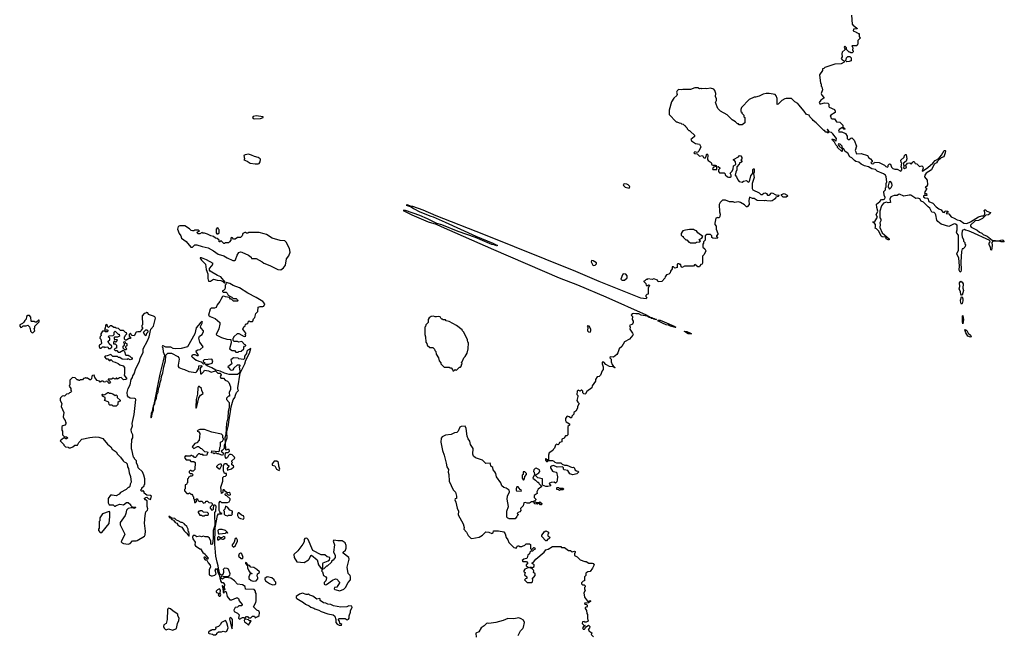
# Model space of a CAD drawing. Extents: x 1980017 to 2252640, y 74400 to 266395.
# Tile 113 of 256: x 2025558 to 2038707, y 229375 to 237603. Entities that reach past the tile are written whole.
import ezdxf

# ---------------------------------------------------------------- set-up
doc = ezdxf.new("R2010")
doc.units = 0

msp = doc.modelspace()

# ---------------------------------------------------------------- linework, layer by layer
at = {"layer": '0CON20XD'}
for points in [[(2036668, 237665), (2036673, 237543), (2036692, 237522), (2036708, 237518), (2036740, 237485), (2036740, 237480), (2036692, 237478), (2036690, 237455), (2036728, 237438), (2036735, 237430), (2036748, 237428), (2036755, 237420), (2036768, 237418), (2036770, 237375), (2036778, 237368), (2036780, 237355), (2036750, 237325), (2036750, 237275), (2036742, 237268), (2036738, 237252), (2036670, 237255), (2036682, 237225), (2036680, 237195), (2036690, 237185), (2036690, 237175), (2036675, 237160), (2036655, 237160), (2036648, 237168), (2036635, 237170), (2036600, 237205), (2036600, 237225), (2036575, 237248), (2036568, 237235), (2036580, 237205), (2036543, 237167), (2036538, 237145), (2036540, 237105), (2036528, 237085), (2036540, 237065), (2036570, 237055), (2036570, 237035), (2036527, 237013), (2036445, 237008), (2036310, 236965), (2036295, 236950), (2036280, 236945), (2036278, 236922), (2036240, 236865), (2036250, 236755), (2036260, 236745), (2036260, 236715), (2036270, 236705), (2036280, 236665), (2036262, 236615), (2036270, 236595), (2036298, 236565), (2036298, 236555), (2036255, 236527), (2036234, 236495), (2036245, 236480), (2036255, 236478), (2036305, 236494), (2036348, 236488), (2036362, 236475), (2036362, 236445), (2036370, 236435), (2036440, 236405), (2036450, 236380), (2036449, 236361), (2036391, 236329), (2036380, 236315), (2036390, 236305), (2036392, 236292), (2036405, 236280), (2036437, 236277), (2036465, 236240), (2036510, 236235), (2036550, 236195), (2036552, 236172), (2036580, 236145), (2036575, 236140), (2036565, 236142), (2036548, 236158), (2036535, 236160), (2036502, 236135), (2036493, 236115), (2036495, 236103), (2036535, 236104), (2036584, 236084), (2036607, 236047), (2036610, 236015), (2036622, 236002), (2036635, 236001), (2036655, 236020), (2036672, 236022), (2036702, 235992), (2036731, 235915), (2036714, 235855), (2036726, 235836), (2036730, 235815), (2036738, 235812), (2036795, 235814), (2036878, 235788), (2036898, 235758), (2036922, 235742), (2036942, 235715), (2036940, 235705), (2036927, 235695), (2036926, 235685), (2036942, 235675), (2036965, 235680), (2036975, 235700), (2037035, 235693), (2037108, 235658), (2037125, 235642), (2037148, 235632), (2037157, 235643), (2037155, 235660), (2037175, 235678), (2037185, 235670), (2037201, 235631), (2037216, 235616), (2037245, 235607), (2037277, 235607), (2037325, 235580), (2037340, 235595), (2037340, 235625), (2037330, 235635), (2037340, 235685), (2037330, 235695), (2037323, 235727), (2037370, 235765), (2037375, 235790), (2037385, 235800), (2037395, 235800), (2037406, 235744), (2037396, 235714), (2037360, 235685), (2037360, 235665), (2037368, 235655), (2037362, 235622), (2037375, 235613), (2037398, 235625), (2037402, 235635), (2037392, 235645), (2037392, 235655), (2037416, 235684), (2037445, 235692), (2037465, 235670), (2037485, 235700), (2037495, 235710), (2037505, 235710), (2037515, 235680), (2037540, 235675), (2037572, 235642), (2037605, 235650), (2037620, 235635), (2037622, 235618), (2037608, 235585), (2037615, 235578), (2037685, 235628), (2037753, 235685), (2037785, 235721), (2037831, 235749), (2037868, 235792), (2037905, 235854), (2037917, 235857), (2037922, 235852), (2037918, 235822), (2037899, 235771), (2037864, 235756), (2037816, 235714), (2037802, 235688), (2037770, 235670), (2037734, 235596), (2037665, 235554), (2037646, 235525), (2037642, 235502), (2037677, 235457), (2037682, 235395), (2037668, 235372), (2037650, 235365), (2037670, 235345), (2037640, 235295), (2037645, 235280), (2037668, 235278), (2037670, 235255), (2037655, 235253), (2037645, 235260), (2037627, 235245), (2037628, 235235), (2037645, 235222), (2037685, 235220), (2037697, 235175), (2037750, 235150), (2037795, 235102), (2037832, 235075), (2037863, 235063), (2037885, 235030), (2037910, 235025), (2037915, 235050), (2037950, 235045), (2037960, 235030), (2037945, 235030), (2037930, 235015), (2037968, 235008), (2037995, 234967), (2038035, 234951), (2038075, 234926), (2038115, 234919), (2038165, 234884), (2038205, 234881), (2038255, 234901), (2038363, 234967), (2038405, 234981), (2038435, 234982), (2038445, 235007)], [(2036605, 237042), (2036590, 237055), (2036600, 237095), (2036615, 237110), (2036645, 237110), (2036660, 237095), (2036662, 237055), (2036635, 237044), (2036605, 237042)], [(2038445, 235007), (2038448, 235025), (2038438, 235055), (2038445, 235064), (2038455, 235062), (2038472, 235042), (2038522, 235025), (2038518, 235015), (2038495, 234997), (2038460, 234990), (2038416, 234944), (2038360, 234920), (2038317, 234913), (2038256, 234855), (2038255, 234843), (2038265, 234832), (2038345, 234789), (2038375, 234763), (2038405, 234751), (2038425, 234731), (2038478, 234708), (2038545, 234657), (2038635, 234646), (2038675, 234659), (2038685, 234656), (2038707, 234633), (2038665, 234632), (2038635, 234643), (2038555, 234642), (2038541, 234625), (2038543, 234587), (2038535, 234522), (2038525, 234528), (2038521, 234565), (2038504, 234595), (2038506, 234615), (2038517, 234635), (2038512, 234652), (2038258, 234768), (2038225, 234782), (2038188, 234788), (2038175, 234798), (2038143, 234787), (2038138, 234735), (2038143, 234695), (2038160, 234665), (2038162, 234642), (2038180, 234625), (2038180, 234605), (2038188, 234598), (2038190, 234585), (2038182, 234578), (2038178, 234562), (2038158, 234542), (2038145, 234540), (2038137, 234505), (2038126, 234365), (2038129, 234255), (2038125, 234238), (2038115, 234230), (2038102, 234255), (2038108, 234315), (2038098, 234418), (2038073, 234475), (2038094, 234525), (2038096, 234575), (2038094, 234725), (2038071, 234751), (2038067, 234765), (2038078, 234795), (2038076, 234855), (2038055, 234872), (2038035, 234873), (2037965, 234837), (2037862, 234872), (2037818, 234905), (2037804, 234924), (2037794, 234995), (2037784, 235015), (2037768, 235025), (2037740, 235030), (2037714, 235085), (2037690, 235101), (2037655, 235139), (2037628, 235165), (2037597, 235177), (2037578, 235208), (2037554, 235216), (2037523, 235213), (2037458, 235258), (2037435, 235259), (2037366, 235246), (2037305, 235270), (2037292, 235268), (2037275, 235253), (2037235, 235254), (2037190, 235235), (2037180, 235205), (2037185, 235162), (2037155, 235157), (2037135, 235163), (2037095, 235153), (2037068, 235115), (2037046, 235045), (2037046, 234956), (2037057, 234935), (2037057, 234915), (2037044, 234886), (2037048, 234865), (2037043, 234825), (2037076, 234756), (2037170, 234675), (2037168, 234662), (2037155, 234660), (2037130, 234675), (2037128, 234688), (2037118, 234698), (2037075, 234700), (2037061, 234711), (2037033, 234775), (2036998, 234808), (2036980, 234815), (2036988, 234835), (2036987, 234867), (2036968, 234888), (2036950, 234895), (2036950, 234900), (2036975, 234900), (2036980, 234905), (2036980, 234915), (2037013, 234965), (2036997, 234995), (2037019, 235045), (2037004, 235094), (2037002, 235138), (2037045, 235172), (2037065, 235202), (2037095, 235200), (2037110, 235210), (2037116, 235225), (2037103, 235257), (2037100, 235305), (2037122, 235328), (2037122, 235355), (2037130, 235365), (2037130, 235415), (2037138, 235435), (2037130, 235505), (2037120, 235525), (2037095, 235545), (2037008, 235578), (2036985, 235600), (2036939, 235609), (2036895, 235636), (2036841, 235651), (2036794, 235674), (2036765, 235698), (2036726, 235706), (2036705, 235720), (2036670, 235755), (2036642, 235772), (2036615, 235820), (2036581, 235841), (2036565, 235873), (2036542, 235892), (2036541, 235915), (2036515, 235938), (2036494, 235946), (2036490, 235935), (2036500, 235915), (2036540, 235875), (2036540, 235845), (2036535, 235840), (2036480, 235895), (2036478, 235908), (2036455, 235930), (2036440, 235965), (2036413, 235993), (2036410, 236005), (2036415, 236010), (2036422, 236002), (2036435, 236000), (2036455, 235980), (2036462, 235988), (2036464, 236015), (2036415, 236079), (2036397, 236095), (2036372, 236102), (2036345, 236140), (2036340, 236135), (2036350, 236130), (2036350, 236105), (2036360, 236095), (2036355, 236090), (2036345, 236090), (2036338, 236098), (2036325, 236100), (2036305, 236120), (2036295, 236120), (2036193, 236223), (2036154, 236254), (2036145, 236270), (2036110, 236305), (2036099, 236329), (2036064, 236335), (2036035, 236382), (2035963, 236463), (2035950, 236485), (2035910, 236505), (2035865, 236548), (2035845, 236552), (2035795, 236552), (2035775, 236546), (2035735, 236524), (2035685, 236473), (2035675, 236470), (2035675, 236550), (2035662, 236585), (2035645, 236602), (2035565, 236618), (2035525, 236618), (2035485, 236608), (2035435, 236582), (2035385, 236568), (2035365, 236568), (2035300, 236535), (2035195, 236430), (2035188, 236405), (2035190, 236375), (2035200, 236365), (2035200, 236355), (2035227, 236327), (2035230, 236305), (2035240, 236295), (2035240, 236225), (2035205, 236200), (2035165, 236200), (2035155, 236210), (2035145, 236210), (2035115, 236240), (2035074, 236264), (2035005, 236332), (2034915, 236382), (2034882, 236415), (2034852, 236495), (2034862, 236525), (2034862, 236545), (2034850, 236575), (2034856, 236615), (2034842, 236655), (2034826, 236676), (2034785, 236688), (2034735, 236678), (2034715, 236682), (2034665, 236680), (2034655, 236690), (2034648, 236682), (2034635, 236680), (2034612, 236692), (2034575, 236693), (2034515, 236670), (2034415, 236672), (2034395, 236667), (2034355, 236668), (2034337, 236653), (2034328, 236635), (2034337, 236603), (2034335, 236590), (2034294, 236556), (2034262, 236505), (2034230, 236395), (2034230, 236335), (2034325, 236240), (2034335, 236240), (2034363, 236223), (2034385, 236220), (2034395, 236210), (2034417, 236207), (2034435, 236190), (2034445, 236190), (2034450, 236175), (2034470, 236155), (2034470, 236145), (2034495, 236120), (2034505, 236120), (2034518, 236108), (2034568, 236058), (2034568, 236042), (2034540, 236015), (2034520, 236005), (2034528, 235985), (2034585, 235950), (2034635, 235940), (2034652, 235905), (2034626, 235845), (2034615, 235832), (2034605, 235828), (2034574, 235836), (2034562, 235822), (2034574, 235814), (2034605, 235812), (2034635, 235780), (2034678, 235788), (2034690, 235760), (2034697, 235757), (2034715, 235758), (2034722, 235765), (2034735, 235810), (2034746, 235796), (2034742, 235735), (2034752, 235722), (2034790, 235695), (2034800, 235665), (2034815, 235658), (2034845, 235660), (2034860, 235655), (2034858, 235642), (2034825, 235630), (2034810, 235615), (2034815, 235600), (2034868, 235602), (2034870, 235635), (2034885, 235640), (2034910, 235625), (2034910, 235615), (2034892, 235598), (2034888, 235585), (2034888, 235575), (2034902, 235555), (2034965, 235558), (2034978, 235545), (2034981, 235531), (2035012, 235502), (2035025, 235497), (2035050, 235500), (2035058, 235505), (2035060, 235525), (2035048, 235552), (2035068, 235572), (2035088, 235605), (2035091, 235649), (2035122, 235668), (2035118, 235705), (2035105, 235720), (2035090, 235725), (2035092, 235735), (2035155, 235770), (2035172, 235788), (2035190, 235785), (2035203, 235763), (2035202, 235745), (2035190, 235725), (2035200, 235715), (2035200, 235705), (2035185, 235690), (2035172, 235688), (2035168, 235672), (2035133, 235637), (2035137, 235595), (2035120, 235565), (2035112, 235525), (2035130, 235505), (2035147, 235465), (2035165, 235441), (2035205, 235430), (2035224, 235446), (2035262, 235452), (2035285, 235430), (2035305, 235440), (2035324, 235516), (2035348, 235552), (2035348, 235595), (2035355, 235608), (2035365, 235610), (2035366, 235565), (2035358, 235545), (2035367, 235495), (2035338, 235412), (2035340, 235345), (2035347, 235327), (2035431, 235291), (2035457, 235267), (2035475, 235269), (2035495, 235283), (2035515, 235287), (2035530, 235280), (2035545, 235260), (2035565, 235258), (2035577, 235263), (2035594, 235286), (2035605, 235290), (2035655, 235262), (2035695, 235260), (2035698, 235252), (2035685, 235240), (2035655, 235230), (2035650, 235215), (2035635, 235200), (2035607, 235183), (2035585, 235178), (2035535, 235180), (2035515, 235188), (2035505, 235182), (2035405, 235188), (2035365, 235212), (2035345, 235213), (2035305, 235230), (2035297, 235185), (2035300, 235135), (2035275, 235100), (2035265, 235100), (2035239, 235129), (2035185, 235160), (2035155, 235168), (2035105, 235160), (2035085, 235168), (2035035, 235170), (2034985, 235190), (2034945, 235190), (2034912, 235158), (2034900, 235135), (2034902, 235035), (2034912, 235005), (2034907, 234973), (2034897, 234953), (2034883, 234953), (2034875, 234960), (2034855, 234950), (2034843, 234885), (2034843, 234865), (2034858, 234845), (2034861, 234805), (2034882, 234745), (2034882, 234735), (2034862, 234715), (2034862, 234705), (2034880, 234685), (2034845, 234678), (2034813, 234683), (2034802, 234692)], [(2028695, 236278), (2028775, 236282), (2028810, 236295), (2028810, 236305), (2028715, 236320), (2028675, 236310), (2028668, 236295), (2028675, 236283), (2028695, 236278)], [(2028705, 235676), (2028744, 235676), (2028755, 235683), (2028770, 235705), (2028776, 235735), (2028771, 235745), (2028745, 235762), (2028695, 235774), (2028655, 235794), (2028615, 235804), (2028571, 235799), (2028553, 235787), (2028560, 235745), (2028552, 235732), (2028595, 235713), (2028635, 235684), (2028705, 235676)], [(2033695, 235353), (2033706, 235375), (2033685, 235397), (2033665, 235407), (2033635, 235411), (2033619, 235401), (2033620, 235385), (2033643, 235363), (2033695, 235353)], [(2037175, 235340), (2037198, 235362), (2037209, 235385), (2037205, 235420), (2037185, 235440), (2037170, 235435), (2037157, 235383), (2037150, 235375), (2037175, 235340)], [(2035795, 235230), (2035753, 235233), (2035732, 235252), (2035730, 235265), (2035765, 235278), (2035808, 235258), (2035810, 235245), (2035795, 235230)], [(2034802, 234692), (2034800, 234715), (2034785, 234730), (2034735, 234730), (2034710, 234715), (2034710, 234655), (2034690, 234635), (2034690, 234615), (2034680, 234605), (2034680, 234565), (2034709, 234539), (2034722, 234515), (2034698, 234465), (2034678, 234442), (2034678, 234355), (2034670, 234335), (2034655, 234330), (2034640, 234315), (2034638, 234302), (2034615, 234300), (2034575, 234330), (2034555, 234310), (2034435, 234310), (2034405, 234292), (2034392, 234302), (2034385, 234330), (2034375, 234330), (2034365, 234340), (2034345, 234340), (2034340, 234335), (2034338, 234292), (2034305, 234280), (2034288, 234298), (2034272, 234298), (2034270, 234275), (2034248, 234242), (2034245, 234220), (2034227, 234203), (2034197, 234193), (2034178, 234165), (2034175, 234150), (2034135, 234102), (2034085, 234100), (2034075, 234120), (2034025, 234140), (2034005, 234132), (2033945, 234140), (2033938, 234132), (2033925, 234130), (2033908, 234112), (2033895, 234110), (2033892, 234102), (2033918, 234078), (2033925, 234050), (2033945, 234050), (2033955, 234060), (2033968, 234055), (2033950, 234015), (2033950, 233935), (2033935, 233930), (2033920, 233915), (2033920, 233905), (2033932, 233892), (2033926, 233874), (2033855, 233883), (2033295, 234105), (2032986, 234236), (2031755, 234733), (2031121, 234981), (2030945, 235057), (2030810, 235105), (2030785, 235108), (2030735, 235130), (2030720, 235125), (2030785, 235100), (2030815, 235078), (2030903, 235033), (2031048, 234975), (2031079, 234969), (2031240, 234895), (2031650, 234710), (2031875, 234618), (2031938, 234585), (2031925, 234580), (2031894, 234594), (2031865, 234598), (2031645, 234691), (2031412, 234772), (2031195, 234860), (2031128, 234878), (2031005, 234940), (2030902, 234985), (2030710, 235055), (2030680, 235055), (2030793, 234995), (2031015, 234901), (2031122, 234872), (2031185, 234837), (2031887, 234533), (2032764, 234154), (2033005, 234061), (2033385, 233897), (2033925, 233657), (2033977, 233627), (2033998, 233625), (2034026, 233605), (2034034, 233604), (2034062, 233595), (2034038, 233595), (2034034, 233604), (2034026, 233605), (2033995, 233611), (2033982, 233622), (2033962, 233625), (2033939, 233639), (2033856, 233656), (2033825, 233670), (2033785, 233670), (2033755, 233678), (2033735, 233672), (2033722, 233655), (2033740, 233635), (2033738, 233595), (2033750, 233575), (2033750, 233555), (2033740, 233535), (2033702, 233515), (2033710, 233495), (2033707, 233465), (2033742, 233415), (2033750, 233395), (2033748, 233385), (2033700, 233335), (2033634, 233296), (2033600, 233235), (2033562, 233205), (2033545, 233150), (2033532, 233128), (2033487, 233093), (2033442, 233098), (2033440, 233085), (2033457, 233067), (2033458, 233032), (2033472, 232995), (2033490, 232970), (2033510, 232955), (2033505, 232950), (2033482, 232962), (2033435, 232970), (2033384, 232994), (2033358, 233028), (2033338, 233025), (2033336, 233005), (2033350, 232965), (2033352, 232928), (2033338, 232912), (2033315, 232850), (2033297, 232833), (2033272, 232828), (2033248, 232792), (2033247, 232773), (2033202, 232708), (2033198, 232685), (2033134, 232636), (2033115, 232602), (2033105, 232598), (2033092, 232602), (2033078, 232618), (2033077, 232637), (2033065, 232650), (2033055, 232650), (2033045, 232640), (2033015, 232650), (2033002, 232638), (2033000, 232595), (2033012, 232582), (2033012, 232565), (2032998, 232515), (2033011, 232491), (2033028, 232475), (2033027, 232463), (2033008, 232435), (2033005, 232410), (2032985, 232370), (2032960, 232355), (2032958, 232332), (2032930, 232305), (2032928, 232282), (2032915, 232280), (2032897, 232297), (2032875, 232302), (2032865, 232300), (2032847, 232275), (2032847, 232245), (2032857, 232227), (2032902, 232202), (2032900, 232185), (2032880, 232165), (2032878, 232055), (2032865, 232042), (2032845, 232040), (2032829, 232011), (2032800, 231995), (2032798, 231962), (2032765, 231950), (2032758, 231932), (2032747, 231923), (2032725, 231930), (2032713, 231917), (2032700, 231875), (2032683, 231857), (2032680, 231845), (2032630, 231815), (2032620, 231785), (2032618, 231722), (2032602, 231722), (2032585, 231740), (2032580, 231735), (2032580, 231715), (2032595, 231700), (2032605, 231700), (2032615, 231710), (2032675, 231712), (2032693, 231703), (2032705, 231688), (2032725, 231680), (2032785, 231682), (2032804, 231664), (2032835, 231648), (2032865, 231648), (2032935, 231620), (2032952, 231622), (2032967, 231607), (2032970, 231585), (2032993, 231573), (2033015, 231570), (2033020, 231555), (2032997, 231533), (2032945, 231518), (2032905, 231532), (2032878, 231578), (2032830, 231585), (2032820, 231595), (2032820, 231615), (2032807, 231627), (2032735, 231622), (2032685, 231647), (2032662, 231638), (2032648, 231625), (2032648, 231615), (2032675, 231570), (2032683, 231563), (2032727, 231557), (2032742, 231495), (2032736, 231454), (2032732, 231428), (2032715, 231410), (2032695, 231420), (2032655, 231418), (2032635, 231410), (2032630, 231405), (2032650, 231375), (2032613, 231363), (2032583, 231363), (2032542, 231382), (2032540, 231465), (2032478, 231478), (2032452, 231505), (2032452, 231518), (2032492, 231545), (2032502, 231565), (2032500, 231585), (2032466, 231606), (2032455, 231607), (2032444, 231606), (2032424, 231586), (2032420, 231565), (2032428, 231555), (2032432, 231525), (2032412, 231475), (2032448, 231448), (2032472, 231422), (2032485, 231420), (2032490, 231405), (2032530, 231365), (2032481, 231329), (2032462, 231295), (2032468, 231272), (2032430, 231245), (2032430, 231215), (2032450, 231195), (2032450, 231185), (2032438, 231172), (2032425, 231170), (2032415, 231160), (2032395, 231160), (2032365, 231142), (2032335, 231140), (2032315, 231152), (2032290, 231145), (2032280, 231105), (2032248, 231072), (2032250, 231045), (2032238, 231025), (2032213, 231017), (2032200, 231005), (2032220, 230985), (2032205, 230980), (2032198, 230965), (2032175, 230930), (2032095, 230930), (2032088, 230938), (2032075, 230940), (2032062, 230955), (2032064, 231035), (2032084, 231096), (2032069, 231195), (2032074, 231235), (2032097, 231295), (2032093, 231315), (2032055, 231342), (2032025, 231352), (2031995, 231372), (2031982, 231415), (2031924, 231495), (2031916, 231536), (2031905, 231560), (2031880, 231585), (2031878, 231618), (2031850, 231635), (2031847, 231667), (2031840, 231675), (2031785, 231673), (2031740, 231715), (2031645, 231747), (2031619, 231769), (2031610, 231795), (2031612, 231872), (2031578, 231925), (2031568, 231968), (2031545, 232000), (2031534, 232035), (2031519, 232139), (2031505, 232170), (2031455, 232167), (2031435, 232158), (2031412, 232105), (2031395, 232088), (2031365, 232082), (2031319, 232061), (2031245, 232050), (2031200, 232030), (2031185, 232010), (2031183, 231955), (2031204, 231844), (2031227, 231785), (2031253, 231675), (2031262, 231625), (2031283, 231593), (2031278, 231555), (2031288, 231525), (2031294, 231434), (2031345, 231320), (2031377, 231287), (2031392, 231235), (2031390, 231205), (2031375, 231198), (2031368, 231185), (2031382, 231155), (2031400, 231075), (2031416, 231036), (2031414, 230985), (2031480, 230865), (2031493, 230815), (2031488, 230795), (2031524, 230755), (2031547, 230707), (2031582, 230672), (2031595, 230670), (2031692, 230688), (2031740, 230715), (2031785, 230757), (2031825, 230753), (2031865, 230736), (2031881, 230745), (2031885, 230770), (2031897, 230773), (2031953, 230773), (2032025, 230760), (2032042, 230732), (2032053, 230683), (2032075, 230650), (2032088, 230615), (2032159, 230549), (2032188, 230542), (2032198, 230552), (2032205, 230570), (2032225, 230570), (2032235, 230560), (2032265, 230560), (2032272, 230568), (2032305, 230580), (2032323, 230597), (2032345, 230600), (2032367, 230597), (2032378, 230588), (2032380, 230535), (2032392, 230522), (2032398, 230522), (2032425, 230550), (2032435, 230550), (2032440, 230525), (2032422, 230518), (2032408, 230502), (2032385, 230500), (2032372, 230488), (2032368, 230462), (2032343, 230447), (2032335, 230410)], [(2029045, 234260), (2029083, 234287), (2029107, 234323), (2029122, 234405), (2029153, 234445), (2029170, 234495), (2029160, 234545), (2029115, 234630), (2029097, 234647), (2029035, 234652), (2028930, 234685), (2028855, 234730), (2028822, 234742), (2028755, 234758), (2028615, 234760), (2028605, 234750), (2028585, 234750), (2028578, 234758), (2028565, 234760), (2028540, 234745), (2028530, 234715), (2028505, 234690), (2028465, 234690), (2028435, 234670), (2028415, 234670), (2028398, 234688), (2028385, 234690), (2028380, 234685), (2028380, 234655), (2028358, 234632), (2028347, 234623), (2028305, 234620), (2028295, 234610), (2028285, 234610), (2028245, 234650), (2028237, 234633), (2028220, 234635), (2028220, 234655), (2028195, 234680), (2028173, 234683), (2028147, 234707), (2028113, 234713), (2028067, 234737), (2028025, 234750), (2028005, 234750), (2027995, 234758), (2027965, 234740), (2027943, 234743), (2027930, 234755), (2027932, 234768), (2027960, 234775), (2027945, 234790), (2027895, 234790), (2027885, 234780), (2027865, 234780), (2027850, 234785), (2027825, 234810), (2027765, 234850), (2027695, 234848), (2027675, 234840), (2027666, 234805), (2027688, 234745), (2027711, 234715), (2027717, 234685), (2027780, 234640), (2027845, 234561), (2027865, 234561), (2027898, 234592), (2027926, 234596), (2027995, 234571), (2028075, 234554), (2028145, 234514), (2028209, 234469), (2028285, 234449), (2028329, 234419), (2028405, 234384), (2028425, 234383), (2028438, 234392), (2028462, 234455), (2028485, 234490), (2028505, 234499), (2028525, 234494), (2028614, 234454), (2028648, 234428), (2028655, 234410), (2028715, 234410), (2028795, 234368), (2028818, 234348), (2028899, 234319), (2029005, 234266), (2029045, 234260)], [(2028205, 234740), (2028220, 234755), (2028220, 234795), (2028212, 234802), (2028208, 234818), (2028195, 234820), (2028180, 234805), (2028180, 234755), (2028192, 234742), (2028205, 234740)], [(2034585, 234620), (2034595, 234630), (2034638, 234632), (2034650, 234645), (2034630, 234665), (2034666, 234684), (2034680, 234705), (2034614, 234754), (2034595, 234780), (2034568, 234788), (2034555, 234800), (2034505, 234800), (2034448, 234792), (2034415, 234780), (2034405, 234770), (2034392, 234745), (2034393, 234723), (2034405, 234710), (2034420, 234705), (2034420, 234695), (2034455, 234660), (2034465, 234660), (2034495, 234630), (2034505, 234630), (2034515, 234620), (2034585, 234620)], [(2028295, 234080), (2028300, 234095), (2028245, 234168), (2028202, 234182), (2028103, 234243), (2028092, 234255), (2028092, 234278), (2028125, 234314), (2028142, 234345), (2028055, 234393), (2027985, 234420), (2027970, 234420), (2027968, 234415), (2027985, 234390), (2028038, 234335), (2028048, 234265), (2028071, 234205), (2028071, 234145), (2028080, 234110), (2028105, 234109), (2028145, 234137), (2028195, 234121), (2028246, 234116), (2028273, 234103), (2028295, 234080)], [(2033225, 234317), (2033245, 234322), (2033261, 234339), (2033259, 234355), (2033215, 234382), (2033195, 234384), (2033189, 234365), (2033213, 234323), (2033225, 234317)], [(2033605, 234122), (2033635, 234124), (2033669, 234151), (2033671, 234181), (2033651, 234201), (2033615, 234207), (2033606, 234195), (2033587, 234135), (2033595, 234125), (2033605, 234122)], [(2028475, 233160), (2028485, 233170), (2028518, 233172), (2028550, 233205), (2028550, 233225), (2028562, 233238), (2028578, 233242), (2028580, 233255), (2028562, 233262), (2028525, 233300), (2028485, 233292), (2028465, 233300), (2028422, 233302), (2028410, 233315), (2028410, 233345), (2028420, 233355), (2028420, 233365), (2028465, 233410), (2028485, 233410), (2028555, 233370), (2028578, 233372), (2028570, 233395), (2028578, 233402), (2028580, 233415), (2028540, 233465), (2028552, 233498), (2028568, 233512), (2028572, 233528), (2028582, 233538), (2028595, 233540), (2028608, 233552), (2028610, 233565), (2028622, 233578), (2028635, 233570), (2028665, 233570), (2028670, 233575), (2028680, 233605), (2028700, 233625), (2028712, 233678), (2028740, 233705), (2028745, 233760), (2028768, 233772), (2028805, 233770), (2028820, 233775), (2028832, 233805), (2028803, 233835), (2028715, 233892), (2028607, 233947), (2028495, 234019), (2028411, 234051), (2028365, 234077), (2028315, 234090), (2028310, 234065), (2028300, 234055), (2028302, 234025), (2028297, 234003), (2028278, 233982), (2028265, 233980), (2028265, 233970), (2028275, 233962), (2028315, 233960), (2028329, 233949), (2028343, 233923), (2028372, 233902), (2028390, 233895), (2028408, 233878), (2028450, 233875), (2028468, 233858), (2028470, 233845), (2028465, 233840), (2028415, 233840), (2028388, 233868), (2028375, 233870), (2028358, 233888), (2028305, 233898), (2028285, 233908), (2028265, 233902), (2028243, 233865), (2028232, 233838), (2028195, 233790), (2028182, 233758), (2028161, 233749), (2028115, 233746), (2028104, 233736), (2028078, 233655), (2028101, 233635), (2028168, 233608), (2028232, 233555), (2028233, 233535), (2028218, 233472), (2028182, 233395), (2028190, 233385), (2028255, 233356), (2028323, 233335), (2028378, 233328), (2028382, 233285), (2028362, 233202), (2028395, 233180), (2028425, 233180), (2028445, 233160), (2028475, 233160)], [(2038145, 233920), (2038135, 233920), (2038124, 233934), (2038121, 233965), (2038102, 234005), (2038111, 234035), (2038109, 234085), (2038125, 234107), (2038146, 234096), (2038158, 234075), (2038152, 234015), (2038160, 233985), (2038145, 233920)], [(2038135, 233800), (2038125, 233820), (2038123, 233855), (2038135, 233900), (2038145, 233900), (2038154, 233874), (2038154, 233845), (2038145, 233810), (2038135, 233800)], [(2025735, 233420), (2025760, 233445), (2025750, 233475), (2025760, 233485), (2025762, 233508), (2025820, 233565), (2025820, 233585), (2025812, 233588), (2025785, 233560), (2025765, 233560), (2025755, 233570), (2025715, 233570), (2025710, 233575), (2025708, 233628), (2025688, 233648), (2025665, 233650), (2025650, 233635), (2025645, 233600), (2025627, 233583), (2025615, 233560), (2025597, 233543), (2025560, 233525), (2025558, 233508), (2025575, 233490), (2025585, 233492), (2025605, 233512), (2025645, 233512), (2025665, 233520), (2025688, 233498), (2025692, 233482), (2025700, 233475), (2025702, 233442), (2025722, 233422), (2025735, 233420)], [(2027005, 230593), (2027035, 230602), (2027065, 230637), (2027113, 230637), (2027125, 230642), (2027225, 230702), (2027234, 230716), (2027238, 230765), (2027226, 230875), (2027234, 230975), (2027243, 231027), (2027265, 231048), (2027270, 231065), (2027260, 231095), (2027262, 231172), (2027240, 231185), (2027220, 231210), (2027235, 231210), (2027242, 231218), (2027255, 231220), (2027272, 231202), (2027305, 231190), (2027318, 231235), (2027306, 231246), (2027255, 231250), (2027220, 231275), (2027220, 231295), (2027205, 231310), (2027198, 231302), (2027185, 231300), (2027170, 231315), (2027188, 231332), (2027190, 231345), (2027220, 231375), (2027220, 231385), (2027230, 231395), (2027230, 231465), (2027217, 231517), (2027198, 231558), (2027140, 231615), (2027137, 231647), (2027120, 231675), (2027120, 231705), (2027090, 231735), (2027090, 231745), (2027078, 231758), (2027057, 231857), (2027050, 231865), (2027050, 231945), (2027057, 231953), (2027058, 231992), (2027068, 232015), (2027067, 232055), (2027050, 232090), (2027046, 232124), (2027063, 232175), (2027062, 232205), (2027086, 232325), (2027108, 232525), (2027106, 232536), (2027095, 232540), (2027035, 232546), (2027010, 232560), (2026998, 232578), (2026995, 232620), (2027008, 232672), (2027033, 232725), (2027048, 232792), (2027065, 232820), (2027068, 232842), (2027085, 232870), (2027109, 232941), (2027160, 233035), (2027166, 233074), (2027205, 233158), (2027207, 233205), (2027265, 233312), (2027286, 233365), (2027311, 233469), (2027346, 233505), (2027373, 233615), (2027365, 233630), (2027345, 233642), (2027280, 233665), (2027270, 233685), (2027255, 233688), (2027245, 233680), (2027222, 233678), (2027192, 233645), (2027200, 233525), (2027190, 233515), (2027190, 233495), (2027198, 233488), (2027200, 233475), (2027180, 233455), (2027178, 233442), (2027165, 233430), (2027135, 233432), (2027113, 233427), (2027085, 233380), (2027062, 233382), (2027038, 233408), (2027032, 233408), (2027020, 233395), (2027020, 233375), (2027038, 233358), (2027038, 233342), (2027015, 233340), (2026985, 233320), (2026972, 233322), (2026960, 233335), (2026960, 233365), (2026968, 233372), (2026972, 233388), (2026990, 233405), (2026985, 233420), (2026972, 233422), (2026945, 233450), (2026905, 233450), (2026877, 233477), (2026845, 233480), (2026835, 233490), (2026815, 233490), (2026785, 233510), (2026765, 233510), (2026745, 233490), (2026732, 233502), (2026730, 233515), (2026715, 233530), (2026702, 233518), (2026700, 233475), (2026690, 233465), (2026695, 233460), (2026725, 233460), (2026738, 233442), (2026725, 233430), (2026703, 233433), (2026695, 233440), (2026665, 233440), (2026640, 233405), (2026642, 233392), (2026650, 233385), (2026632, 233368), (2026630, 233345), (2026640, 233335), (2026650, 233275), (2026638, 233262), (2026620, 233255), (2026620, 233235), (2026630, 233215), (2026647, 233213), (2026665, 233230), (2026685, 233230), (2026695, 233220), (2026703, 233227), (2026735, 233230), (2026745, 233210), (2026765, 233210), (2026790, 233225), (2026788, 233238), (2026752, 233272), (2026748, 233288), (2026740, 233295), (2026740, 233305), (2026760, 233325), (2026760, 233345), (2026740, 233365), (2026755, 233380), (2026808, 233382), (2026820, 233395), (2026820, 233425), (2026835, 233440), (2026872, 233402), (2026888, 233398), (2026890, 233375), (2026865, 233360), (2026825, 233360), (2026820, 233355), (2026822, 233332), (2026855, 233330), (2026860, 233325), (2026848, 233292), (2026842, 233292), (2026825, 233310), (2026810, 233295), (2026812, 233272), (2026835, 233270), (2026850, 233255), (2026850, 233215), (2026835, 233210), (2026820, 233195), (2026835, 233182), (2026855, 233180), (2026875, 233160), (2026895, 233158), (2026938, 233188), (2026958, 233168), (2026970, 233125), (2026975, 233120), (2027005, 233120), (2027015, 233110), (2027025, 233110), (2027045, 233090), (2027060, 233085), (2027060, 233065), (2027035, 233058), (2027005, 233070), (2026995, 233062), (2026928, 233068), (2026897, 233087), (2026878, 233088), (2026865, 233100), (2026803, 233103), (2026775, 233128), (2026725, 233110), (2026702, 233108), (2026692, 233095), (2026715, 233070), (2026735, 233070), (2026755, 233050), (2026765, 233050), (2026775, 233060), (2026803, 233033), (2026835, 233028), (2026875, 233010), (2026895, 232990), (2026938, 232978), (2026960, 232955), (2026960, 232875), (2026953, 232853), (2026990, 232805), (2026977, 232793), (2026945, 232790), (2026915, 232820), (2026893, 232817), (2026865, 232800), (2026855, 232810), (2026845, 232810), (2026835, 232800), (2026805, 232810), (2026785, 232800), (2026742, 232798), (2026742, 232792), (2026770, 232765), (2026755, 232740), (2026742, 232752), (2026738, 232768), (2026715, 232770), (2026710, 232765), (2026685, 232760), (2026675, 232770), (2026655, 232770), (2026635, 232760), (2026625, 232770), (2026595, 232780), (2026563, 232823), (2026555, 232850), (2026532, 232848), (2026523, 232837), (2026517, 232803), (2026505, 232790), (2026495, 232790), (2026465, 232810), (2026445, 232810), (2026435, 232820), (2026428, 232812), (2026412, 232808), (2026395, 232790), (2026365, 232790), (2026358, 232782), (2026345, 232780), (2026338, 232788), (2026325, 232790), (2026298, 232818), (2026265, 232820), (2026230, 232785), (2026230, 232725), (2026222, 232718), (2026220, 232705), (2026240, 232675), (2026240, 232645), (2026248, 232632), (2026238, 232622), (2026222, 232618), (2026208, 232602), (2026182, 232598), (2026155, 232570), (2026145, 232578), (2026125, 232572), (2026102, 232548), (2026097, 232535), (2026098, 232515), (2026120, 232475), (2026114, 232434), (2026148, 232355), (2026140, 232295), (2026153, 232263), (2026167, 232247), (2026170, 232225), (2026178, 232215), (2026175, 232200), (2026160, 232185), (2026133, 232177), (2026120, 232165), (2026120, 232115), (2026130, 232105), (2026130, 232055), (2026152, 232032), (2026185, 232030), (2026200, 232015), (2026185, 232000), (2026175, 232000), (2026165, 232010), (2026145, 232010), (2026100, 231975), (2026150, 231925), (2026150, 231915), (2026170, 231895), (2026205, 231890), (2026215, 231880), (2026235, 231880), (2026270, 231895), (2026293, 231917), (2026330, 231915), (2026347, 231953), (2026390, 231995), (2026495, 232020), (2026565, 232028), (2026615, 232022), (2026670, 232005), (2026731, 231931), (2026776, 231896), (2026792, 231865), (2026846, 231826), (2026863, 231795), (2026904, 231754), (2026942, 231705), (2026955, 231692), (2026976, 231686), (2026992, 231665), (2026998, 231628), (2027012, 231605), (2027020, 231545), (2027039, 231499), (2027047, 231423), (2027032, 231395), (2027030, 231365), (2027015, 231350), (2027005, 231350), (2026980, 231325), (2026905, 231282), (2026885, 231262), (2026845, 231240), (2026795, 231250), (2026772, 231248), (2026740, 231205), (2026740, 231145), (2026755, 231120), (2026805, 231120), (2026825, 231100), (2026835, 231100), (2026848, 231112), (2026895, 231128), (2026945, 231120), (2026985, 231150), (2027005, 231150), (2027040, 231125), (2027040, 231115), (2027062, 231092), (2027105, 231090), (2027110, 231085), (2027085, 231072), (2027075, 231080), (2027045, 231080), (2027005, 231070), (2026983, 231047), (2026977, 231005), (2026965, 230978), (2026902, 230885), (2026902, 230852), (2026963, 230725), (2026913, 230623), (2026925, 230610), (2026945, 230602), (2027005, 230593)], [(2038155, 233540), (2038147, 233565), (2038150, 233645), (2038155, 233650), (2038161, 233595), (2038155, 233540)], [(2028495, 229593), (2028535, 229612), (2028552, 229612), (2028565, 229600), (2028585, 229628), (2028600, 229625), (2028615, 229610), (2028645, 229610), (2028665, 229630), (2028695, 229630), (2028705, 229610), (2028740, 229625), (2028755, 229640), (2028762, 229675), (2028758, 229698), (2028725, 229710), (2028680, 229755), (2028712, 229815), (2028716, 229834), (2028718, 229935), (2028708, 229948), (2028707, 229967), (2028688, 229988), (2028575, 229990), (2028568, 230028), (2028535, 230048), (2028469, 230059), (2028428, 230105), (2028378, 230138), (2028315, 230150), (2028295, 230148), (2028265, 230127), (2028248, 230135), (2028248, 230155), (2028262, 230168), (2028285, 230162), (2028345, 230167), (2028363, 230177), (2028368, 230195), (2028345, 230260), (2028329, 230269), (2028295, 230272), (2028274, 230256), (2028282, 230235), (2028282, 230215), (2028273, 230187), (2028255, 230178), (2028233, 230193), (2028211, 230271), (2028210, 230305), (2028194, 230354), (2028178, 230435), (2028163, 230595), (2028167, 230813), (2028202, 230975), (2028215, 230998), (2028255, 231000), (2028260, 231005), (2028242, 231012), (2028230, 231025), (2028222, 231045), (2028221, 231091), (2028224, 231145), (2028235, 231170), (2028255, 231150), (2028335, 231150), (2028355, 231160), (2028370, 231185), (2028368, 231198), (2028325, 231240), (2028312, 231242), (2028302, 231252), (2028300, 231265), (2028325, 231270), (2028343, 231253), (2028365, 231250), (2028372, 231258), (2028371, 231275), (2028355, 231286), (2028335, 231280), (2028312, 231292), (2028288, 231318), (2028275, 231320), (2028270, 231315), (2028270, 231285), (2028255, 231270), (2028243, 231355), (2028270, 231435), (2028273, 231485), (2028285, 231498), (2028308, 231502), (2028320, 231515), (2028318, 231538), (2028295, 231540), (2028280, 231575), (2028279, 231641), (2028295, 231670), (2028315, 231670), (2028335, 231650), (2028350, 231645), (2028350, 231635), (2028330, 231605), (2028335, 231580), (2028342, 231588), (2028388, 231602), (2028417, 231627), (2028415, 231640), (2028390, 231655), (2028390, 231675), (2028400, 231685), (2028392, 231692), (2028390, 231705), (2028430, 231745), (2028428, 231758), (2028397, 231787), (2028383, 231793), (2028358, 231792), (2028345, 231780), (2028335, 231750), (2028315, 231738), (2028305, 231750), (2028300, 231775), (2028307, 231813), (2028315, 231820), (2028342, 231818), (2028360, 231835), (2028355, 231858), (2028335, 231860), (2028315, 231850), (2028310, 231855), (2028307, 231953), (2028327, 232013), (2028326, 232094), (2028346, 232185), (2028349, 232235), (2028370, 232335), (2028382, 232428), (2028409, 232521), (2028432, 232555), (2028438, 232585), (2028455, 232620), (2028480, 232645), (2028478, 232658), (2028470, 232665), (2028470, 232685), (2028502, 232878), (2028563, 233005), (2028576, 233054), (2028626, 233145), (2028647, 233207), (2028603, 233187), (2028590, 233175), (2028585, 233140), (2028560, 233105), (2028560, 233075), (2028545, 233060), (2028485, 233070), (2028475, 233080), (2028415, 233082), (2028380, 233055), (2028390, 233005), (2028340, 232965), (2028360, 232945), (2028360, 232935), (2028372, 232922), (2028385, 232918), (2028410, 232925), (2028420, 232935), (2028420, 232945), (2028465, 232990), (2028495, 232990), (2028500, 232985), (2028498, 232972), (2028490, 232965), (2028498, 232905), (2028492, 232885), (2028486, 232874), (2028467, 232863), (2028355, 232863), (2028295, 232878), (2028237, 232907), (2028178, 232918), (2028125, 232950), (2028060, 232975), (2028042, 232992), (2028042, 232998), (2028085, 232998), (2028127, 233013), (2028137, 233045), (2028125, 233068), (2028020, 233055), (2028010, 233045), (2028010, 233035), (2028030, 233015), (2028028, 233002), (2028015, 233000), (2027988, 233028), (2027953, 233033), (2027925, 233050), (2027915, 233050), (2027863, 233093), (2027858, 233105), (2027860, 233119), (2027875, 233129), (2027898, 233128), (2027925, 233113), (2027940, 233115), (2027948, 233125), (2027918, 233155), (2027913, 233177), (2027935, 233192), (2027970, 233195), (2028007, 233233), (2027962, 233292), (2027950, 233345), (2027958, 233372), (2027995, 233395), (2028014, 233435), (2028014, 233445), (2027981, 233481), (2027975, 233495), (2027977, 233513), (2027998, 233555), (2027995, 233570), (2027967, 233545), (2027916, 233484), (2027897, 233403), (2027800, 233230), (2027715, 233208), (2027645, 233206), (2027610, 233210), (2027575, 233225), (2027508, 233228), (2027476, 233245), (2027464, 233245), (2027460, 233235), (2027472, 233212), (2027473, 233165), (2027491, 233121), (2027475, 233045), (2027428, 232865), (2027344, 232436), (2027335, 232422), (2027328, 232372), (2027315, 232340), (2027311, 232291), (2027315, 232283), (2027325, 232300), (2027328, 232342), (2027346, 232385), (2027346, 232444), (2027365, 232468), (2027369, 232511), (2027385, 232542), (2027391, 232589), (2027408, 232625), (2027412, 232675), (2027424, 232705), (2027432, 232755), (2027449, 232795), (2027452, 232835), (2027469, 232885), (2027482, 232965), (2027507, 233045), (2027508, 233105), (2027514, 233125), (2027536, 233144), (2027586, 233146), (2027672, 233102), (2027684, 233085), (2027687, 233065), (2027673, 232985), (2027675, 232968), (2027685, 232953), (2027726, 232935), (2027758, 232928), (2027815, 232900), (2027912, 232888), (2027925, 232900), (2027950, 232945), (2027952, 232978), (2027985, 232980), (2027990, 232965), (2027972, 232948), (2027968, 232935), (2027975, 232870), (2027985, 232870), (2028018, 232902), (2028025, 232920), (2028079, 232909), (2028115, 232892), (2028175, 232910), (2028205, 232880), (2028235, 232878), (2028245, 232870), (2028247, 232855), (2028236, 232835), (2028244, 232814), (2028281, 232811), (2028302, 232785), (2028335, 232772), (2028352, 232755), (2028372, 232695), (2028372, 232655), (2028357, 232623), (2028358, 232572), (2028345, 232570), (2028320, 232545), (2028318, 232525), (2028357, 232487), (2028356, 232415), (2028343, 232365), (2028336, 232284), (2028321, 232209), (2028313, 232057), (2028298, 232015), (2028300, 231945), (2028288, 231915), (2028287, 231873), (2028263, 231847), (2028250, 231835), (2028276, 231816), (2028280, 231805), (2028265, 231780), (2028215, 231800), (2028195, 231800), (2028185, 231810), (2028165, 231810), (2028155, 231800), (2028145, 231810), (2028120, 231815), (2028125, 231840), (2028215, 231830), (2028228, 231842), (2028230, 231885), (2028240, 231905), (2028240, 231955), (2028265, 231970), (2028280, 231995), (2028280, 232005), (2028270, 232015), (2028272, 232045), (2028255, 232062), (2028122, 232092), (2028025, 232126), (2027963, 232127), (2027942, 232118), (2027930, 232105), (2027948, 232098), (2027963, 232073), (2027957, 231983), (2027925, 231948), (2027895, 231938), (2027860, 231895), (2027885, 231870), (2027933, 231897), (2027945, 231900), (2027955, 231890), (2027965, 231890), (2027970, 231875), (2027985, 231870), (2028025, 231830), (2028068, 231828), (2028070, 231815), (2028060, 231805), (2028058, 231782), (2028015, 231780), (2028005, 231790), (2027975, 231790), (2027965, 231800), (2027945, 231800), (2027922, 231778), (2027920, 231765), (2027905, 231750), (2027892, 231752), (2027878, 231768), (2027865, 231770), (2027855, 231780), (2027845, 231780), (2027835, 231770), (2027785, 231770), (2027775, 231780), (2027760, 231755), (2027762, 231742), (2027782, 231722), (2027825, 231720), (2027845, 231700), (2027885, 231700), (2027900, 231685), (2027898, 231592), (2027875, 231570), (2027855, 231570), (2027848, 231578), (2027835, 231580), (2027820, 231565), (2027822, 231552), (2027835, 231540), (2027858, 231538), (2027868, 231528), (2027870, 231515), (2027855, 231500), (2027835, 231500), (2027828, 231492), (2027812, 231488), (2027808, 231472), (2027800, 231465), (2027800, 231415), (2027792, 231408), (2027788, 231392), (2027770, 231385), (2027770, 231335), (2027760, 231325), (2027760, 231305), (2027792, 231272), (2027815, 231270), (2027825, 231280), (2027842, 231262), (2027855, 231260), (2027868, 231248), (2027870, 231235), (2027880, 231225), (2027880, 231205), (2027890, 231195), (2027892, 231152), (2027905, 231150), (2027920, 231165), (2027918, 231178), (2027910, 231185), (2027915, 231200), (2027928, 231198), (2027938, 231188), (2027942, 231172), (2027955, 231170), (2027965, 231160)], [(2031355, 232910), (2031375, 232930), (2031385, 232920), (2031398, 232922), (2031432, 232958), (2031445, 232960), (2031460, 232975), (2031460, 232995), (2031468, 233005), (2031460, 233025), (2031468, 233032), (2031490, 233085), (2031507, 233103), (2031532, 233148), (2031548, 233205), (2031550, 233285), (2031543, 233293), (2031540, 233325), (2031490, 233425), (2031470, 233445), (2031468, 233458), (2031390, 233515), (2031295, 233568), (2031255, 233580), (2031245, 233590), (2031215, 233590), (2031205, 233600), (2031195, 233600), (2031180, 233615), (2031175, 233630), (2031157, 233637), (2031125, 233630), (2031105, 233630), (2031085, 233640), (2031053, 233637), (2031025, 233620), (2031013, 233595), (2031012, 233558), (2030980, 233525), (2030977, 233503), (2030970, 233495), (2030968, 233395), (2030978, 233365), (2030980, 233295), (2030997, 233277), (2031000, 233255), (2031035, 233220), (2031075, 233220), (2031098, 233198), (2031102, 233182), (2031117, 233167), (2031120, 233135), (2031150, 233085), (2031160, 233045), (2031180, 233015), (2031180, 233005), (2031212, 232972), (2031225, 232960), (2031295, 232960), (2031302, 232952), (2031318, 232948), (2031338, 232928), (2031342, 232912), (2031355, 232910)], [(2034315, 233490), (2034249, 233505), (2034221, 233521), (2034191, 233525), (2034143, 233545), (2034089, 233575), (2034082, 233585), (2034112, 233585), (2034164, 233565), (2034300, 233505), (2034320, 233495), (2034315, 233490)], [(2027245, 233380), (2027230, 233385), (2027218, 233418), (2027210, 233425), (2027242, 233458), (2027255, 233460), (2027270, 233445), (2027270, 233425), (2027252, 233408), (2027245, 233380)], [(2033175, 233428), (2033186, 233444), (2033186, 233466), (2033162, 233505), (2033145, 233512), (2033138, 233505), (2033144, 233494), (2033142, 233445), (2033155, 233431), (2033175, 233428)], [(2034525, 233403), (2034485, 233405), (2034434, 233436), (2034438, 233442), (2034467, 233435), (2034514, 233415), (2034517, 233407), (2034530, 233405), (2034525, 233403)], [(2038255, 233361), (2038221, 233375), (2038195, 233418), (2038180, 233460), (2038185, 233462), (2038205, 233448), (2038224, 233414), (2038253, 233385), (2038262, 233365), (2038255, 233361)], [(2026975, 233190), (2026962, 233192), (2026940, 233215), (2026942, 233238), (2026960, 233255), (2026960, 233275), (2026950, 233285), (2026955, 233300), (2026968, 233298), (2026972, 233282), (2026990, 233275), (2026988, 233242), (2026970, 233235), (2026972, 233222), (2026990, 233205), (2026975, 233190)], [(2026845, 232440), (2026805, 232440), (2026795, 232450), (2026762, 232452), (2026752, 232462), (2026750, 232485), (2026740, 232495), (2026692, 232512), (2026700, 232525), (2026700, 232555), (2026665, 232570), (2026660, 232595), (2026665, 232600), (2026675, 232590), (2026697, 232593), (2026735, 232620), (2026745, 232620), (2026753, 232613), (2026775, 232612), (2026802, 232602), (2026818, 232588), (2026835, 232582), (2026845, 232588), (2026858, 232578), (2026860, 232555), (2026898, 232518), (2026900, 232505), (2026885, 232500), (2026870, 232485), (2026868, 232462), (2026845, 232440)], [(2027915, 232410), (2027925, 232432), (2027950, 232550), (2027975, 232583), (2028010, 232605), (2027992, 232645), (2027988, 232675), (2027955, 232700), (2027945, 232700), (2027939, 232685), (2027932, 232598), (2027915, 232525), (2027910, 232425), (2027915, 232410)], [(2029025, 231580), (2029033, 231595), (2029018, 231635), (2029013, 231685), (2028992, 231702), (2028955, 231704), (2028932, 231665), (2028931, 231651), (2028965, 231642), (2028987, 231595), (2029025, 231580)], [(2028225, 231590), (2028192, 231622), (2028190, 231635), (2028213, 231657), (2028245, 231670), (2028252, 231645), (2028225, 231590)], [(2032285, 231450), (2032300, 231465), (2032302, 231498), (2032328, 231525), (2032328, 231538), (2032305, 231560), (2032282, 231558), (2032280, 231525), (2032270, 231515), (2032270, 231475), (2032285, 231450)], [(2032255, 231302), (2032260, 231315), (2032242, 231322), (2032215, 231360), (2032195, 231360), (2032187, 231335), (2032187, 231315), (2032194, 231304), (2032255, 231302)], [(2032765, 231312), (2032755, 231320), (2032732, 231322), (2032730, 231345), (2032735, 231350), (2032755, 231350), (2032765, 231340), (2032815, 231340), (2032820, 231335), (2032815, 231320), (2032775, 231320), (2032765, 231312)], [(2027965, 231160), (2027975, 231170), (2027995, 231170), (2028002, 231152), (2028015, 231140), (2028022, 231148), (2028038, 231152), (2028042, 231168), (2028065, 231170), (2028085, 231150), (2028118, 231148), (2028130, 231135), (2028130, 231115), (2028102, 231088), (2028100, 231075), (2028125, 231050), (2028138, 231052), (2028147, 231063), (2028152, 231118), (2028165, 231120), (2028176, 231106), (2028172, 231035), (2028160, 231015), (2028158, 230995), (2028162, 230845), (2028144, 230776), (2028141, 230675), (2028132, 230598), (2028125, 230590), (2028110, 230595), (2028112, 230635), (2028092, 230675), (2028072, 230692), (2028035, 230692), (2028015, 230700), (2027985, 230690), (2027965, 230700), (2027925, 230692), (2027897, 230707), (2027875, 230708), (2027868, 230685), (2027870, 230665), (2027902, 230622), (2027898, 230585), (2027905, 230570), (2027965, 230530), (2027975, 230530), (2028004, 230484), (2028035, 230460), (2028042, 230442), (2028077, 230407), (2028065, 230390), (2028035, 230420), (2028022, 230418), (2028018, 230405), (2028035, 230383), (2028058, 230378), (2028077, 230345), (2028104, 230314), (2028106, 230285), (2028090, 230255), (2028090, 230185), (2028115, 230169), (2028135, 230168), (2028163, 230177), (2028182, 230198), (2028168, 230245), (2028185, 230270), (2028197, 230257), (2028204, 230214), (2028223, 230185), (2028241, 230105), (2028255, 230080), (2028275, 230080), (2028292, 230055), (2028290, 230015), (2028298, 229985), (2028295, 229980), (2028283, 229983), (2028280, 230025), (2028265, 230040), (2028260, 230035), (2028270, 230005), (2028275, 229950), (2028285, 229940), (2028295, 229960), (2028305, 229962), (2028315, 229957), (2028330, 229895), (2028365, 229850), (2028392, 229848), (2028455, 229878), (2028467, 229877), (2028480, 229865), (2028490, 229835), (2028530, 229785), (2028525, 229770), (2028485, 229770), (2028467, 229753), (2028435, 229748), (2028418, 229712), (2028422, 229692), (2028465, 229672), (2028488, 229648), (2028480, 229605), (2028495, 229593)], [(2032525, 231120), (2032515, 231120), (2032495, 231140), (2032485, 231140), (2032475, 231130), (2032433, 231133), (2032430, 231155), (2032445, 231160), (2032455, 231150), (2032495, 231150), (2032505, 231160), (2032530, 231135), (2032525, 231120)], [(2026655, 230750), (2026752, 230868), (2026760, 230965), (2026760, 231025), (2026755, 231030), (2026665, 231000), (2026630, 230945), (2026630, 230905), (2026620, 230895), (2026620, 230805), (2026610, 230795), (2026610, 230775), (2026635, 230750), (2026655, 230750)], [(2028025, 230970), (2028035, 230980), (2028065, 230980), (2028078, 230992), (2028080, 231005), (2028068, 231018), (2028015, 231020), (2027995, 231040), (2027965, 231040), (2027958, 231032), (2027942, 231028), (2027940, 231015), (2027962, 230982), (2027985, 230980), (2027995, 230970), (2028025, 230970)], [(2028335, 230972), (2028345, 230980), (2028388, 230982), (2028400, 230995), (2028390, 231005), (2028400, 231015), (2028400, 231035), (2028365, 231050), (2028335, 231090), (2028305, 231100), (2028297, 231063), (2028280, 231045), (2028290, 231035), (2028290, 230995), (2028302, 230982), (2028335, 230972)], [(2027815, 230702), (2027820, 230705), (2027820, 230735), (2027817, 230757), (2027810, 230765), (2027810, 230795), (2027789, 230829), (2027760, 230855), (2027760, 230865), (2027730, 230885), (2027713, 230883), (2027676, 230906), (2027653, 230913), (2027630, 230935), (2027592, 230942), (2027552, 230968), (2027555, 230952), (2027568, 230948), (2027590, 230925), (2027613, 230913), (2027634, 230884), (2027655, 230872), (2027671, 230851), (2027693, 230833), (2027725, 230820), (2027755, 230770), (2027775, 230750), (2027788, 230748), (2027790, 230735), (2027815, 230702)], [(2028545, 230928), (2028556, 230944), (2028545, 230970), (2028519, 230979), (2028485, 231012), (2028475, 231010), (2028468, 230995), (2028468, 230975), (2028481, 230951), (2028505, 230937), (2028545, 230928)], [(2028215, 230730), (2028225, 230732), (2028305, 230742), (2028315, 230750), (2028330, 230750), (2028335, 230740), (2028340, 230745), (2028305, 230777), (2028260, 230790), (2028225, 230791), (2028213, 230787), (2028204, 230775), (2028207, 230747), (2028215, 230730)], [(2032595, 230640), (2032585, 230640), (2032530, 230695), (2032532, 230715), (2032550, 230735), (2032560, 230760), (2032585, 230770), (2032620, 230755), (2032622, 230738), (2032610, 230725), (2032610, 230705), (2032638, 230685), (2032630, 230665), (2032612, 230658), (2032595, 230640)], [(2028215, 230650), (2028235, 230670), (2028265, 230660), (2028275, 230662), (2028297, 230673), (2028300, 230685), (2028285, 230698), (2028255, 230680), (2028235, 230680), (2028213, 230697), (2028198, 230682), (2028198, 230665), (2028202, 230652), (2028215, 230650)], [(2028415, 230552), (2028442, 230575), (2028466, 230634), (2028466, 230646), (2028452, 230672), (2028435, 230668), (2028421, 230619), (2028394, 230585), (2028395, 230570), (2028415, 230552)], [(2029595, 230270), (2029608, 230282), (2029607, 230335), (2029613, 230345), (2029679, 230371), (2029694, 230386), (2029702, 230405), (2029700, 230415), (2029665, 230424), (2029635, 230452), (2029583, 230453), (2029475, 230510), (2029410, 230655), (2029392, 230672), (2029365, 230668), (2029358, 230655), (2029357, 230625), (2029338, 230595), (2029272, 230505), (2029218, 230455), (2029224, 230414), (2029259, 230359), (2029355, 230348), (2029415, 230383), (2029426, 230395), (2029445, 230440), (2029456, 230446), (2029532, 230385), (2029548, 230315), (2029585, 230270), (2029595, 230270)], [(2029835, 229970), (2029887, 229993), (2029910, 230015), (2029945, 230080), (2029978, 230115), (2029977, 230157), (2029970, 230175), (2029945, 230200), (2029930, 230285), (2029960, 230395), (2029953, 230413), (2029880, 230475), (2029880, 230485), (2029908, 230515), (2029919, 230541), (2029916, 230576), (2029905, 230612), (2029865, 230640), (2029805, 230636), (2029755, 230646), (2029743, 230635), (2029763, 230585), (2029750, 230485), (2029771, 230445), (2029773, 230415), (2029745, 230380), (2029720, 230365), (2029720, 230355), (2029665, 230300), (2029655, 230300), (2029618, 230262), (2029602, 230258), (2029592, 230248), (2029590, 230235), (2029602, 230222), (2029614, 230174), (2029645, 230158), (2029654, 230145), (2029647, 230105), (2029625, 230080), (2029625, 230060), (2029641, 230051), (2029655, 230053), (2029735, 230113), (2029775, 230129), (2029795, 230127), (2029827, 230085), (2029827, 230075), (2029795, 230020), (2029762, 230015), (2029758, 229998), (2029768, 229988), (2029835, 229970)], [(2032335, 230410), (2032325, 230400), (2032290, 230395), (2032270, 230375), (2032275, 230362), (2032325, 230360), (2032340, 230345), (2032338, 230332), (2032320, 230315), (2032320, 230305), (2032348, 230288), (2032350, 230275), (2032305, 230260), (2032290, 230235), (2032292, 230222), (2032310, 230215), (2032300, 230185), (2032330, 230155), (2032330, 230135), (2032315, 230130), (2032300, 230115), (2032335, 230080), (2032395, 230080), (2032408, 230092), (2032410, 230115), (2032400, 230125), (2032440, 230175), (2032440, 230195), (2032420, 230215), (2032422, 230235), (2032418, 230245), (2032398, 230268), (2032370, 230275), (2032375, 230290), (2032405, 230280), (2032427, 230295), (2032428, 230315), (2032400, 230335), (2032400, 230345), (2032420, 230355), (2032450, 230395), (2032560, 230485), (2032584, 230516), (2032615, 230528), (2032675, 230562), (2032765, 230562), (2032785, 230560), (2032795, 230550), (2032835, 230550), (2032885, 230510), (2032915, 230510), (2032935, 230490), (2032969, 230499), (2032976, 230496), (2032976, 230485), (2032966, 230465), (2032965, 230442), (2033003, 230423), (2033045, 230382), (2033105, 230363), (2033125, 230362), (2033158, 230338), (2033205, 230340), (2033218, 230335), (2033228, 230315), (2033207, 230273), (2033175, 230230), (2033145, 230222), (2033120, 230205), (2033120, 230175), (2033100, 230155), (2033100, 230105), (2033082, 230098), (2033060, 230075), (2033060, 230065), (2033072, 230052), (2033095, 230050), (2033110, 230035), (2033110, 230025), (2033100, 230015), (2033100, 229995), (2033110, 229975), (2033092, 229945), (2033100, 229885), (2033142, 229832), (2033165, 229830), (2033175, 229840), (2033180, 229835), (2033180, 229825), (2033155, 229810), (2033102, 229805), (2033105, 229790), (2033125, 229790), (2033137, 229777), (2033137, 229763), (2033127, 229753), (2033110, 229745), (2033110, 229735), (2033127, 229707), (2033130, 229665), (2033142, 229652), (2033140, 229595), (2033147, 229587), (2033148, 229565), (2033125, 229550), (2033105, 229550), (2033095, 229560), (2033074, 229556), (2033070, 229535), (2033092, 229512), (2033110, 229505), (2033092, 229498), (2033073, 229473), (2033085, 229458), (2033102, 229458), (2033110, 229465), (2033112, 229488), (2033125, 229490), (2033155, 229510), (2033170, 229495), (2033168, 229472), (2033150, 229455), (2033158, 229448), (2033160, 229435), (2033198, 229408), (2033190, 229385), (2033220, 229355)], [(2028535, 230400), (2028542, 230415), (2028523, 230465), (2028515, 230473), (2028505, 230473), (2028487, 230463), (2028480, 230435), (2028515, 230400), (2028535, 230400)], [(2028675, 230101), (2028715, 230103), (2028739, 230131), (2028739, 230149), (2028730, 230165), (2028732, 230195), (2028760, 230215), (2028760, 230225), (2028725, 230257), (2028685, 230280), (2028646, 230286), (2028625, 230310), (2028607, 230317), (2028586, 230346), (2028575, 230350), (2028573, 230335), (2028600, 230305), (2028602, 230275), (2028620, 230235), (2028635, 230210), (2028660, 230205), (2028655, 230192), (2028635, 230200), (2028618, 230155), (2028619, 230135), (2028648, 230108), (2028675, 230101)], [(2028935, 230050), (2028965, 230053), (2028980, 230065), (2028980, 230085), (2028962, 230102), (2028958, 230118), (2028924, 230144), (2028865, 230158), (2028834, 230136), (2028831, 230125), (2028843, 230105), (2028895, 230068), (2028935, 230050)], [(2028235, 229900), (2028246, 229916), (2028237, 229937), (2028238, 229978), (2028225, 229997), (2028200, 229985), (2028183, 229965), (2028182, 229955), (2028188, 229948), (2028220, 229935), (2028210, 229910), (2028220, 229900), (2028235, 229900)], [(2029855, 229512), (2029858, 229518), (2029845, 229530), (2029832, 229532), (2029830, 229565), (2029813, 229587), (2029825, 229600), (2029905, 229600), (2029932, 229582), (2029949, 229591), (2029956, 229604), (2029957, 229635), (2029976, 229684), (2029977, 229705), (2029999, 229745), (2029992, 229765), (2029955, 229768), (2029925, 229758), (2029845, 229752), (2029750, 229770), (2029715, 229789), (2029675, 229792), (2029645, 229807), (2029615, 229810), (2029572, 229842), (2029572, 229855), (2029565, 229867), (2029525, 229860), (2029475, 229897), (2029435, 229910), (2029415, 229930), (2029405, 229920), (2029385, 229920), (2029335, 229940), (2029293, 229927), (2029250, 229895), (2029250, 229875), (2029260, 229865), (2029350, 229815), (2029375, 229790), (2029425, 229770), (2029445, 229750), (2029485, 229740), (2029498, 229728), (2029552, 229712), (2029583, 229693), (2029673, 229663), (2029745, 229650), (2029765, 229630), (2029778, 229585), (2029780, 229545), (2029800, 229525), (2029825, 229512), (2029855, 229512)], [(2027605, 229442), (2027654, 229466), (2027664, 229535), (2027683, 229575), (2027690, 229605), (2027670, 229635), (2027669, 229659), (2027608, 229698), (2027571, 229731), (2027545, 229738), (2027535, 229730), (2027530, 229715), (2027529, 229585), (2027516, 229535), (2027485, 229515), (2027479, 229495), (2027489, 229469), (2027505, 229451), (2027515, 229449), (2027545, 229462), (2027605, 229442)], [(2028175, 229380), (2028190, 229395), (2028190, 229405), (2028215, 229420), (2028255, 229420), (2028275, 229432), (2028305, 229422), (2028325, 229430), (2028341, 229475), (2028340, 229495), (2028325, 229542), (2028305, 229572), (2028253, 229547), (2028236, 229514), (2028215, 229492), (2028175, 229480), (2028173, 229473), (2028180, 229465), (2028165, 229450), (2028125, 229450), (2028115, 229440), (2028105, 229440), (2028080, 229415), (2028080, 229405), (2028088, 229398), (2028135, 229390), (2028145, 229380), (2028175, 229380)], [(2028395, 229460), (2028402, 229525), (2028400, 229585), (2028386, 229606), (2028368, 229612), (2028360, 229595), (2028385, 229480), (2028395, 229460)], [(2028615, 229510), (2028648, 229568), (2028625, 229570), (2028615, 229580), (2028575, 229592), (2028565, 229590), (2028558, 229575), (2028560, 229555), (2028588, 229538), (2028615, 229510)], [(2032216, 229374), (2032248, 229435), (2032276, 229464), (2032287, 229483), (2032298, 229545), (2032286, 229576), (2032257, 229597), (2032225, 229607), (2032155, 229597), (2032075, 229598), (2032016, 229574), (2031915, 229548), (2031825, 229532), (2031805, 229536), (2031793, 229535), (2031759, 229501), (2031722, 229475), (2031689, 229421), (2031651, 229405), (2031652, 229352)]]:
    msp.add_lwpolyline(points, dxfattribs=at)

doc.saveas('drawing.dxf')
